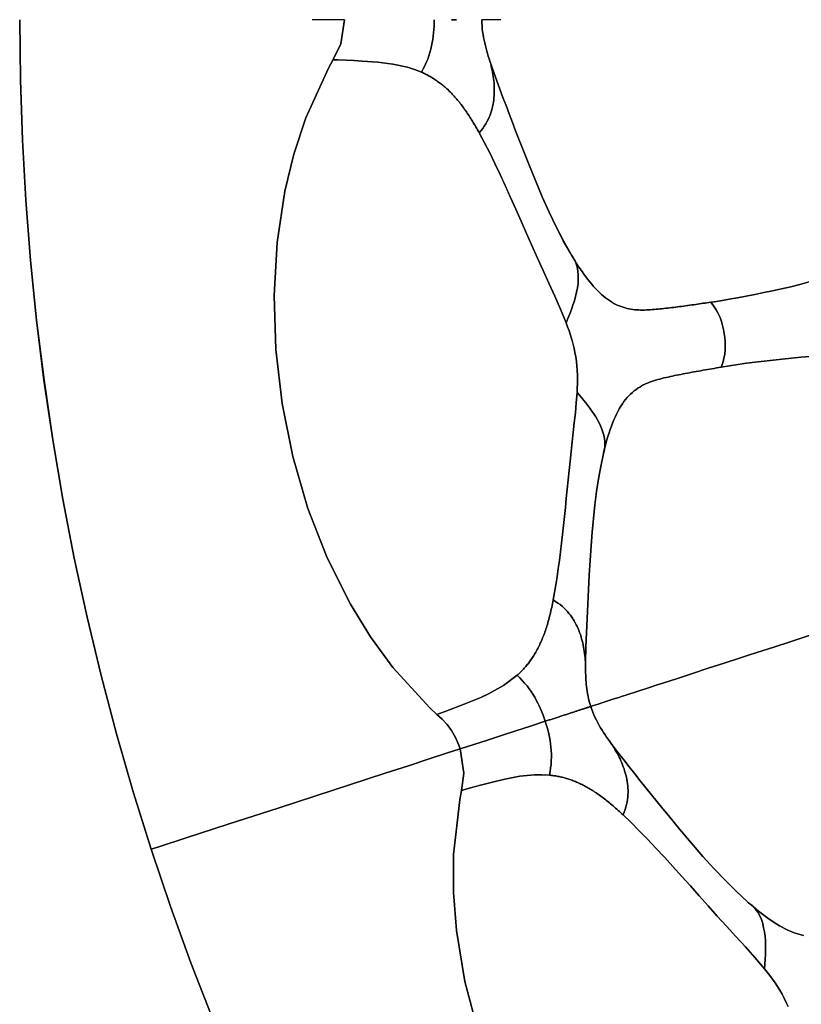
# Model space of a CAD drawing. Header units: centimetres. Extents: x -49.6 to 49.6, y -49.6 to 49.6.
# Tile 5 of 61: x -49.6 to -35.2, y -18.2 to 0. Entities that reach past the tile are written whole.
import ezdxf

# ---------------------------------------------------------------- set-up
doc = ezdxf.new("R2010")
doc.units = ezdxf.units.CM
doc.layers.get('0').update_dxf_attribs({"true_color": 0x5890e1})

msp = doc.modelspace()

# ---------------------------------------------------------------- linework, layer by layer
at = {"color": 16, "true_color": 0x870606}
for points in [[(-46.05, -18.472, 0), (-46.453, -17.434, 0), (-46.832, -16.387, 0), (-47.188, -15.332, 0), (-47.52, -14.27, 0), (-47.829, -13.2, 0), (-48.113, -12.123, 0), (-48.373, -11.041, 0), (-48.608, -9.953, 0), (-48.819, -8.859, 0), (-49.006, -7.762, 0), (-49.168, -6.66, 0), (-49.305, -5.555, 0), (-49.417, -4.448, 0), (-49.504, -3.338, 0), (-49.567, -2.226, 0), (-49.604, -1.113, 0), (-49.617, 0, 0)], [(-49.616, 0, 0), (-49.604, -1.113, 0), (-49.567, -2.226, 0), (-49.504, -3.338, 0), (-49.417, -4.448, 0), (-49.304, -5.555, 0), (-49.167, -6.66, 0), (-49.006, -7.762, 0), (-48.819, -8.859, 0), (-48.608, -9.953, 0), (-48.372, -11.041, 0), (-48.113, -12.123, 0), (-47.828, -13.2, 0), (-47.52, -14.27, 0), (-47.188, -15.332, 0), (-47.171, -15.327, 0), (-47.049, -15.287, 0), (-46.541, -15.122, 0), (-45.766, -14.87, 0), (-44.826, -14.565, 0), (-43.826, -14.24, 0), (-42.866, -13.928, 0), (-42.434, -13.788, 0), (-42.051, -13.663, 0), (-41.729, -13.559, 0), (-41.482, -13.478, 0), (-41.506, -13.408, 0), (-41.565, -13.269, 0), (-41.637, -13.14, 0), (-41.719, -13.024, 0), (-41.812, -12.927, 0), (-41.908, -12.842, 0), (-42.039, -12.721, 0), (-42.723, -11.973, 0), (-43.138, -11.405, 0), (-43.507, -10.805, 0), (-43.936, -9.948, 0), (-44.291, -9.033, 0), (-44.57, -8.076, 0), (-44.768, -7.091, 0), (-44.884, -6.093, 0), (-44.915, -5.096, 0), (-44.86, -4.117, 0), (-44.717, -3.168, 0), (-44.552, -2.485, 0), (-44.332, -1.816, 0), (-43.913, -0.894, 0), (-43.826, -0.738, 0), (-43.686, -0.449, 0), (-43.616, 0, 0), (-43.876, 0, 0), (-44.215, 0, 0)], [(-43.617, 0, 0), (-43.686, -0.449, 0), (-43.826, -0.738, 0), (-43.821, -0.739, 0), (-43.742, -0.742, 0), (-43.588, -0.748, 0), (-43.439, -0.756, 0), (-43.288, -0.764, 0), (-43, -0.785, 0), (-42.722, -0.82, 0), (-42.454, -0.879, 0), (-42.323, -0.92, 0), (-42.193, -0.971, 0), (-42.162, -0.91, 0), (-42.133, -0.851, 0), (-42.106, -0.791, 0), (-42.079, -0.727, 0), (-42.058, -0.667, 0), (-42.039, -0.607, 0), (-42.022, -0.546, 0), (-42.008, -0.484, 0), (-41.996, -0.424, 0), (-41.986, -0.365, 0), (-41.978, -0.304, 0), (-41.971, -0.243, 0), (-41.966, -0.182, 0), (-41.962, -0.121, 0), (-41.96, -0.06, 0), (-41.959, 0, 0)], [(-41.959, 0, 0), (-41.96, -0.06, 0), (-41.962, -0.121, 0), (-41.966, -0.182, 0), (-41.971, -0.243, 0), (-41.978, -0.304, 0), (-41.986, -0.365, 0), (-41.996, -0.424, 0), (-42.008, -0.484, 0), (-42.022, -0.546, 0), (-42.039, -0.607, 0), (-42.058, -0.667, 0), (-42.079, -0.727, 0), (-42.106, -0.791, 0), (-42.133, -0.851, 0), (-42.162, -0.91, 0), (-42.193, -0.971, 0), (-42.176, -0.979, 0), (-42.158, -0.987, 0), (-42.14, -0.996, 0), (-42.123, -1.004, 0), (-42.105, -1.013, 0), (-42.087, -1.022, 0), (-42.07, -1.032, 0), (-42.052, -1.041, 0), (-42.035, -1.051, 0), (-42.017, -1.061, 0), (-42, -1.071, 0), (-41.983, -1.082, 0), (-41.965, -1.093, 0), (-41.948, -1.104, 0), (-41.93, -1.116, 0), (-41.913, -1.128, 0), (-41.896, -1.14, 0), (-41.879, -1.152, 0), (-41.862, -1.164, 0), (-41.844, -1.177, 0), (-41.827, -1.191, 0), (-41.81, -1.204, 0), (-41.793, -1.218, 0), (-41.776, -1.233, 0), (-41.759, -1.247, 0), (-41.742, -1.262, 0), (-41.725, -1.277, 0), (-41.708, -1.293, 0), (-41.692, -1.308, 0), (-41.675, -1.325, 0), (-41.658, -1.341, 0), (-41.641, -1.358, 0), (-41.625, -1.376, 0), (-41.608, -1.393, 0), (-41.592, -1.411, 0), (-41.575, -1.429, 0), (-41.559, -1.448, 0), (-41.542, -1.467, 0), (-41.526, -1.487, 0), (-41.509, -1.507, 0), (-41.493, -1.527, 0), (-41.477, -1.548, 0), (-41.46, -1.569, 0), (-41.444, -1.59, 0), (-41.428, -1.612, 0), (-41.412, -1.634, 0), (-41.396, -1.657, 0), (-41.379, -1.68, 0), (-41.363, -1.703, 0), (-41.347, -1.726, 0), (-41.331, -1.75, 0), (-41.315, -1.775, 0), (-41.299, -1.799, 0), (-41.283, -1.825, 0), (-41.268, -1.85, 0), (-41.252, -1.876, 0), (-41.236, -1.902, 0), (-41.22, -1.928, 0), (-41.205, -1.955, 0), (-41.189, -1.982, 0), (-41.173, -2.009, 0), (-41.158, -2.036, 0), (-41.142, -2.064, 0), (-41.126, -2.092, 0), (-41.094, -2.051, 0), (-41.063, -2.009, 0), (-41.034, -1.968, 0), (-41.007, -1.926, 0), (-40.984, -1.885, 0), (-40.963, -1.845, 0), (-40.944, -1.804, 0), (-40.927, -1.763, 0), (-40.913, -1.723, 0), (-40.9, -1.683, 0), (-40.889, -1.643, 0), (-40.88, -1.603, 0), (-40.872, -1.563, 0), (-40.865, -1.523, 0), (-40.859, -1.483, 0), (-40.855, -1.444, 0), (-40.852, -1.404, 0), (-40.85, -1.364, 0), (-40.849, -1.325, 0), (-40.849, -1.285, 0), (-40.85, -1.246, 0), (-40.852, -1.207, 0), (-40.854, -1.167, 0), (-40.858, -1.128, 0), (-40.863, -1.089, 0), (-40.869, -1.05, 0), (-40.875, -1.01, 0), (-40.882, -0.971, 0), (-40.89, -0.932, 0), (-40.898, -0.893, 0), (-40.907, -0.853, 0), (-40.914, -0.814, 0), (-40.93, -0.768, 0), (-40.945, -0.722, 0), (-40.959, -0.674, 0), (-40.974, -0.627, 0), (-40.987, -0.579, 0), (-41.001, -0.531, 0), (-41.014, -0.481, 0), (-41.026, -0.43, 0), (-41.037, -0.38, 0), (-41.047, -0.329, 0), (-41.056, -0.275, 0), (-41.064, -0.221, 0), (-41.07, -0.167, 0), (-41.075, -0.112, 0), (-41.078, -0.057, 0), (-41.079, 0, 0)], [(-41.548, 0, 0), (-41.566, 0, 0), (-41.584, 0, 0), (-41.602, 0, 0), (-41.62, 0, 0), (-41.638, 0, 0)], [(-41.638, 0, 0), (-41.62, 0, 0), (-41.602, 0, 0), (-41.584, 0, 0), (-41.566, 0, 0), (-41.548, 0, 0)], [(-40.725, 0, 0), (-40.783, 0, 0), (-40.835, 0, 0), (-40.863, 0, 0), (-40.895, 0, 0), (-40.932, 0, 0), (-40.975, 0, 0), (-41.024, 0, 0), (-41.078, 0, 0), (-41.077, -0.057, 0), (-41.075, -0.112, 0), (-41.07, -0.167, 0), (-41.064, -0.221, 0), (-41.056, -0.275, 0), (-41.047, -0.329, 0), (-41.036, -0.38, 0), (-41.026, -0.43, 0), (-41.013, -0.481, 0), (-41, -0.531, 0), (-40.987, -0.579, 0), (-40.973, -0.627, 0), (-40.959, -0.674, 0), (-40.944, -0.722, 0), (-40.929, -0.768, 0), (-40.914, -0.814, 0), (-40.859, -0.973, 0), (-40.803, -1.128, 0), (-40.747, -1.282, 0), (-40.689, -1.436, 0), (-40.631, -1.589, 0), (-40.573, -1.743, 0), (-40.514, -1.898, 0), (-40.454, -2.052, 0), (-40.395, -2.207, 0), (-40.334, -2.362, 0), (-40.213, -2.671, 0), (-40.089, -2.974, 0), (-39.962, -3.274, 0), (-39.835, -3.557, 0), (-39.706, -3.828, 0), (-39.573, -4.086, 0), (-39.437, -4.329, 0), (-39.424, -4.351, 0), (-39.393, -4.402, 0), (-39.362, -4.453, 0), (-39.33, -4.504, 0), (-39.298, -4.553, 0), (-39.263, -4.605, 0), (-39.228, -4.656, 0), (-39.192, -4.706, 0), (-39.156, -4.755, 0), (-39.121, -4.801, 0), (-39.085, -4.846, 0), (-39.049, -4.889, 0), (-39.013, -4.93, 0), (-38.977, -4.97, 0), (-38.94, -5.008, 0), (-38.903, -5.045, 0), (-38.866, -5.079, 0), (-38.83, -5.111, 0), (-38.794, -5.14, 0), (-38.758, -5.167, 0), (-38.722, -5.192, 0), (-38.686, -5.216, 0), (-38.649, -5.237, 0), (-38.613, -5.256, 0), (-38.576, -5.274, 0), (-38.54, -5.29, 0), (-38.504, -5.303, 0), (-38.468, -5.316, 0), (-38.432, -5.326, 0), (-38.396, -5.336, 0), (-38.36, -5.343, 0), (-38.324, -5.35, 0), (-38.288, -5.355, 0), (-38.252, -5.36, 0), (-38.217, -5.363, 0), (-38.181, -5.365, 0), (-38.145, -5.366, 0), (-38.11, -5.367, 0), (-38.074, -5.366, 0), (-38.038, -5.365, 0), (-38.002, -5.364, 0), (-37.967, -5.362, 0), (-37.931, -5.359, 0), (-37.895, -5.356, 0), (-37.859, -5.353, 0), (-37.823, -5.35, 0), (-37.787, -5.346, 0), (-37.751, -5.342, 0), (-37.715, -5.338, 0), (-37.679, -5.334, 0), (-37.643, -5.33, 0), (-37.607, -5.326, 0), (-37.57, -5.321, 0), (-37.534, -5.317, 0), (-37.497, -5.312, 0), (-37.461, -5.308, 0), (-37.424, -5.303, 0), (-37.387, -5.298, 0), (-37.35, -5.293, 0), (-37.313, -5.288, 0), (-37.276, -5.283, 0), (-37.239, -5.278, 0), (-37.202, -5.272, 0), (-37.164, -5.267, 0), (-37.127, -5.262, 0), (-37.092, -5.257, 0), (-37.058, -5.252, 0), (-37.023, -5.247, 0), (-36.989, -5.242, 0), (-36.954, -5.237, 0), (-36.919, -5.232, 0), (-36.884, -5.227, 0), (-36.849, -5.222, 0), (-36.823, -5.218, 0), (-36.668, -5.194, 0), (-36.512, -5.168, 0), (-36.355, -5.139, 0), (-36.195, -5.109, 0), (-36.034, -5.077, 0), (-35.871, -5.045, 0), (-35.707, -5.011, 0), (-35.54, -4.976, 0), (-35.37, -4.938, 0), (-35.201, -4.895, 0), (-35.03, -4.847, 0)], [(-35.03, -4.847, 0), (-35.201, -4.895, 0), (-35.371, -4.938, 0), (-35.54, -4.976, 0), (-35.707, -5.011, 0), (-35.871, -5.045, 0), (-36.035, -5.077, 0), (-36.195, -5.109, 0), (-36.355, -5.139, 0), (-36.512, -5.168, 0), (-36.669, -5.194, 0), (-36.823, -5.218, 0), (-36.849, -5.222, 0), (-36.796, -5.29, 0), (-36.749, -5.36, 0), (-36.71, -5.431, 0), (-36.678, -5.503, 0), (-36.652, -5.576, 0), (-36.631, -5.649, 0), (-36.613, -5.723, 0), (-36.6, -5.797, 0), (-36.59, -5.872, 0), (-36.583, -5.948, 0), (-36.581, -6.024, 0), (-36.584, -6.102, 0), (-36.592, -6.18, 0), (-36.607, -6.259, 0), (-36.629, -6.34, 0), (-36.659, -6.422, 0), (-36.504, -6.397, 0), (-36.347, -6.373, 0), (-36.188, -6.351, 0), (-36.027, -6.33, 0), (-35.863, -6.311, 0), (-35.697, -6.291, 0), (-35.529, -6.272, 0), (-35.359, -6.253, 0), (-35.186, -6.237, 0), (-35.011, -6.225, 0)], [(-35.011, -6.225, 0), (-35.186, -6.237, 0), (-35.359, -6.253, 0), (-35.529, -6.272, 0), (-35.697, -6.291, 0), (-35.863, -6.311, 0), (-36.026, -6.33, 0), (-36.188, -6.351, 0), (-36.347, -6.373, 0), (-36.504, -6.397, 0), (-36.659, -6.422, 0), (-36.701, -6.429, 0), (-36.743, -6.437, 0), (-36.786, -6.444, 0), (-36.828, -6.451, 0), (-36.869, -6.458, 0), (-36.911, -6.466, 0), (-36.953, -6.473, 0), (-36.994, -6.48, 0), (-37.035, -6.487, 0), (-37.076, -6.495, 0), (-37.117, -6.502, 0), (-37.158, -6.509, 0), (-37.199, -6.517, 0), (-37.239, -6.524, 0), (-37.28, -6.532, 0), (-37.32, -6.54, 0), (-37.36, -6.547, 0), (-37.4, -6.555, 0), (-37.44, -6.563, 0), (-37.48, -6.571, 0), (-37.519, -6.579, 0), (-37.559, -6.587, 0), (-37.598, -6.596, 0), (-37.637, -6.604, 0), (-37.676, -6.613, 0), (-37.715, -6.622, 0), (-37.753, -6.632, 0), (-37.792, -6.642, 0), (-37.83, -6.652, 0), (-37.868, -6.663, 0), (-37.905, -6.675, 0), (-37.943, -6.688, 0), (-37.98, -6.702, 0), (-38.017, -6.717, 0), (-38.054, -6.733, 0), (-38.09, -6.75, 0), (-38.125, -6.769, 0), (-38.161, -6.789, 0), (-38.195, -6.811, 0), (-38.229, -6.835, 0), (-38.264, -6.861, 0), (-38.297, -6.888, 0), (-38.33, -6.918, 0), (-38.362, -6.95, 0), (-38.393, -6.984, 0), (-38.423, -7.02, 0), (-38.453, -7.058, 0), (-38.482, -7.099, 0), (-38.511, -7.144, 0), (-38.539, -7.191, 0), (-38.565, -7.24, 0), (-38.591, -7.291, 0), (-38.616, -7.344, 0), (-38.64, -7.398, 0), (-38.663, -7.455, 0), (-38.685, -7.513, 0), (-38.707, -7.575, 0), (-38.728, -7.638, 0), (-38.749, -7.702, 0), (-38.768, -7.768, 0), (-38.787, -7.836, 0), (-38.805, -7.906, 0), (-38.823, -7.976, 0), (-38.839, -8.048, 0), (-38.883, -8.255, 0), (-38.923, -8.486, 0), (-38.958, -8.722, 0), (-38.989, -8.968, 0), (-39.016, -9.22, 0), (-39.039, -9.474, 0), (-39.058, -9.727, 0), (-39.077, -9.996, 0), (-39.093, -10.264, 0), (-39.107, -10.533, 0), (-39.121, -10.8, 0), (-39.134, -11.066, 0), (-39.146, -11.331, 0), (-39.157, -11.598, 0), (-39.163, -11.871, 0), (-39.163, -11.91, 0), (-39.163, -11.95, 0), (-39.163, -11.991, 0), (-39.162, -12.033, 0), (-39.161, -12.074, 0), (-39.16, -12.116, 0), (-39.158, -12.159, 0), (-39.155, -12.201, 0), (-39.152, -12.241, 0), (-39.149, -12.282, 0), (-39.145, -12.325, 0), (-39.139, -12.369, 0), (-39.133, -12.413, 0), (-39.126, -12.458, 0), (-39.117, -12.503, 0), (-39.108, -12.549, 0), (-39.089, -12.622, 0), (-39.068, -12.694, 0), (-39.016, -12.677, 0), (-38.97, -12.662, 0), (-38.929, -12.649, 0), (-38.894, -12.637, 0), (-38.863, -12.628, 0), (-38.837, -12.619, 0), (-38.787, -12.603, 0), (-38.732, -12.585, 0), (-38.656, -12.56, 0), (-38.548, -12.525, 0), (-38.479, -12.503, 0), (-38.399, -12.477, 0), (-38.208, -12.415, 0), (-37.983, -12.342, 0), (-37.861, -12.302, 0), (-37.734, -12.261, 0), (-37.602, -12.218, 0), (-37.466, -12.174, 0), (-37.185, -12.082, 0), (-36.895, -11.988, 0), (-36.599, -11.892, 0), (-36.301, -11.795, 0), (-36.15, -11.746, 0), (-35.997, -11.696, 0), (-35.686, -11.595, 0), (-35.364, -11.491, 0), (-35.03, -11.382, 0)], [(-35.03, -11.382, 0), (-35.364, -11.491, 0), (-35.686, -11.595, 0), (-35.997, -11.696, 0), (-36.15, -11.746, 0), (-36.301, -11.795, 0), (-36.599, -11.892, 0), (-36.895, -11.988, 0), (-37.185, -12.082, 0), (-37.466, -12.174, 0), (-37.602, -12.218, 0), (-37.734, -12.261, 0), (-37.861, -12.302, 0), (-37.983, -12.342, 0), (-38.208, -12.415, 0), (-38.399, -12.477, 0), (-38.479, -12.503, 0), (-38.548, -12.525, 0), (-38.656, -12.56, 0), (-38.732, -12.585, 0), (-38.787, -12.603, 0), (-38.837, -12.619, 0), (-38.863, -12.628, 0), (-38.894, -12.637, 0), (-38.929, -12.649, 0), (-38.97, -12.662, 0), (-39.016, -12.677, 0), (-39.068, -12.694, 0), (-39.049, -12.748, 0), (-39.029, -12.8, 0), (-39.008, -12.85, 0), (-38.986, -12.9, 0), (-38.961, -12.949, 0), (-38.936, -12.997, 0), (-38.911, -13.043, 0), (-38.885, -13.087, 0), (-38.857, -13.131, 0), (-38.83, -13.174, 0), (-38.802, -13.216, 0), (-38.774, -13.258, 0), (-38.746, -13.299, 0), (-38.717, -13.339, 0), (-38.689, -13.379, 0), (-38.66, -13.418, 0), (-38.559, -13.551, 0), (-38.458, -13.682, 0), (-38.356, -13.811, 0), (-38.254, -13.939, 0), (-38.151, -14.067, 0), (-38.048, -14.196, 0), (-37.944, -14.324, 0), (-37.84, -14.453, 0), (-37.736, -14.582, 0), (-37.63, -14.711, 0), (-37.419, -14.967, 0), (-37.208, -15.217, 0), (-36.994, -15.463, 0), (-36.787, -15.692, 0), (-36.58, -15.911, 0), (-36.374, -16.115, 0), (-36.169, -16.304, 0), (-36.15, -16.321, 0), (-36.105, -16.36, 0), (-36.059, -16.399, 0), (-36.013, -16.437, 0), (-35.968, -16.474, 0), (-35.918, -16.513, 0), (-35.869, -16.551, 0), (-35.819, -16.587, 0), (-35.77, -16.622, 0), (-35.722, -16.655, 0), (-35.675, -16.686, 0), (-35.627, -16.716, 0), (-35.58, -16.745, 0), (-35.533, -16.771, 0), (-35.487, -16.796, 0), (-35.44, -16.82, 0), (-35.394, -16.841, 0), (-35.35, -16.86, 0), (-35.306, -16.877, 0), (-35.264, -16.891, 0), (-35.222, -16.904, 0), (-35.181, -16.915, 0), (-35.139, -16.924, 0)], [(-41.142, -18.727, 0), (-41.392, -17.778, 0), (-41.549, -16.832, 0), (-41.603, -16.13, 0), (-41.601, -15.427, 0), (-41.488, -14.42, 0), (-41.453, -14.245, 0), (-41.409, -13.927, 0), (-41.482, -13.478, 0), (-41.729, -13.559, 0), (-42.051, -13.663, 0), (-42.434, -13.788, 0), (-42.866, -13.928, 0), (-43.826, -14.24, 0), (-44.826, -14.565, 0), (-45.766, -14.87, 0), (-46.541, -15.122, 0), (-47.049, -15.287, 0), (-47.171, -15.327, 0), (-47.188, -15.332, 0), (-46.832, -16.387, 0), (-46.453, -17.434, 0), (-46.05, -18.472, 0)], [(-35.42, -18.238, 0), (-35.454, -18.162, 0), (-35.491, -18.085, 0), (-35.531, -18.011, 0), (-35.573, -17.939, 0), (-35.616, -17.869, 0), (-35.661, -17.802, 0), (-35.709, -17.733, 0), (-35.758, -17.667, 0), (-35.808, -17.603, 0), (-35.857, -17.541, 0), (-36.034, -17.333, 0), (-36.21, -17.137, 0), (-36.384, -16.944, 0), (-36.557, -16.754, 0), (-36.728, -16.566, 0), (-36.896, -16.379, 0), (-37.062, -16.194, 0), (-37.226, -16.011, 0), (-37.388, -15.831, 0), (-37.548, -15.653, 0), (-37.706, -15.48, 0), (-37.862, -15.312, 0), (-38.016, -15.148, 0), (-38.169, -14.99, 0), (-38.319, -14.84, 0), (-38.467, -14.698, 0), (-38.49, -14.677, 0), (-38.514, -14.655, 0), (-38.537, -14.634, 0), (-38.56, -14.613, 0), (-38.584, -14.592, 0), (-38.607, -14.571, 0), (-38.63, -14.551, 0), (-38.653, -14.532, 0), (-38.676, -14.512, 0), (-38.699, -14.493, 0), (-38.722, -14.474, 0), (-38.745, -14.455, 0), (-38.767, -14.437, 0), (-38.79, -14.419, 0), (-38.812, -14.401, 0), (-38.835, -14.384, 0), (-38.857, -14.367, 0), (-38.88, -14.351, 0), (-38.902, -14.335, 0), (-38.924, -14.319, 0), (-38.946, -14.304, 0), (-38.968, -14.289, 0), (-38.99, -14.274, 0), (-39.012, -14.26, 0), (-39.034, -14.246, 0), (-39.055, -14.233, 0), (-39.077, -14.22, 0), (-39.098, -14.207, 0), (-39.12, -14.194, 0), (-39.141, -14.183, 0), (-39.162, -14.171, 0), (-39.183, -14.16, 0), (-39.204, -14.149, 0), (-39.226, -14.138, 0), (-39.247, -14.128, 0), (-39.267, -14.118, 0), (-39.288, -14.108, 0), (-39.309, -14.099, 0), (-39.329, -14.09, 0), (-39.35, -14.082, 0), (-39.371, -14.073, 0), (-39.391, -14.065, 0), (-39.412, -14.058, 0), (-39.432, -14.05, 0), (-39.453, -14.043, 0), (-39.473, -14.037, 0), (-39.493, -14.03, 0), (-39.513, -14.024, 0), (-39.533, -14.018, 0), (-39.553, -14.013, 0), (-39.573, -14.007, 0), (-39.593, -14.002, 0), (-39.613, -13.998, 0), (-39.633, -13.993, 0), (-39.652, -13.989, 0), (-39.672, -13.985, 0), (-39.692, -13.981, 0), (-39.711, -13.978, 0), (-39.731, -13.975, 0), (-39.75, -13.972, 0), (-39.77, -13.969, 0), (-39.789, -13.966, 0), (-39.809, -13.964, 0), (-39.828, -13.962, 0), (-39.966, -13.954, 0), (-40.104, -13.955, 0), (-40.378, -13.982, 0), (-40.653, -14.035, 0), (-40.933, -14.104, 0), (-41.079, -14.142, 0), (-41.223, -14.181, 0), (-41.372, -14.222, 0), (-41.447, -14.244, 0), (-41.453, -14.245, 0), (-41.488, -14.42, 0), (-41.601, -15.427, 0), (-41.603, -16.13, 0), (-41.549, -16.832, 0), (-41.392, -17.778, 0), (-41.142, -18.727, 0)], [(-35.139, -16.924, 0), (-35.181, -16.915, 0), (-35.222, -16.904, 0), (-35.264, -16.891, 0), (-35.306, -16.877, 0), (-35.35, -16.86, 0), (-35.394, -16.841, 0), (-35.44, -16.82, 0), (-35.487, -16.796, 0), (-35.533, -16.771, 0), (-35.58, -16.745, 0), (-35.627, -16.716, 0), (-35.675, -16.686, 0), (-35.722, -16.655, 0), (-35.77, -16.622, 0), (-35.819, -16.587, 0), (-35.869, -16.551, 0), (-35.918, -16.513, 0), (-35.968, -16.474, 0), (-36.013, -16.437, 0), (-36.059, -16.399, 0), (-36.105, -16.36, 0), (-36.15, -16.321, 0), (-36.086, -16.373, 0), (-36.027, -16.433, 0), (-35.981, -16.494, 0), (-35.943, -16.563, 0), (-35.914, -16.632, 0), (-35.89, -16.706, 0), (-35.872, -16.783, 0), (-35.858, -16.86, 0), (-35.847, -16.941, 0), (-35.84, -17.023, 0), (-35.837, -17.106, 0), (-35.837, -17.19, 0), (-35.839, -17.277, 0), (-35.844, -17.364, 0), (-35.851, -17.453, 0), (-35.857, -17.541, 0), (-35.808, -17.603, 0), (-35.758, -17.667, 0), (-35.709, -17.733, 0), (-35.661, -17.802, 0), (-35.616, -17.869, 0), (-35.573, -17.939, 0), (-35.531, -18.011, 0), (-35.491, -18.085, 0), (-35.454, -18.162, 0), (-35.42, -18.238, 0)]]:
    msp.add_polyline3d(points, dxfattribs=at)
for points in [[(-41.25, -12.59, 0), (-41.1, -12.526, 0), (-40.955, -12.459, 0), (-40.68, -12.306, 0), (-40.428, -12.116, 0), (-40.415, -12.105, 0), (-40.402, -12.093, 0), (-40.39, -12.081, 0), (-40.377, -12.069, 0), (-40.364, -12.057, 0), (-40.352, -12.045, 0), (-40.339, -12.032, 0), (-40.327, -12.019, 0), (-40.312, -12.003, 0), (-40.297, -11.987, 0), (-40.283, -11.971, 0), (-40.268, -11.954, 0), (-40.254, -11.937, 0), (-40.239, -11.919, 0), (-40.225, -11.902, 0), (-40.211, -11.884, 0), (-40.198, -11.866, 0), (-40.184, -11.847, 0), (-40.171, -11.828, 0), (-40.157, -11.809, 0), (-40.144, -11.79, 0), (-40.131, -11.77, 0), (-40.118, -11.749, 0), (-40.105, -11.729, 0), (-40.093, -11.708, 0), (-40.08, -11.687, 0), (-40.068, -11.665, 0), (-40.056, -11.643, 0), (-40.044, -11.62, 0), (-40.032, -11.597, 0), (-40.02, -11.574, 0), (-40.009, -11.55, 0), (-39.998, -11.526, 0), (-39.987, -11.502, 0), (-39.976, -11.477, 0), (-39.965, -11.452, 0), (-39.955, -11.426, 0), (-39.944, -11.4, 0), (-39.934, -11.373, 0), (-39.924, -11.346, 0), (-39.914, -11.319, 0), (-39.905, -11.292, 0), (-39.895, -11.264, 0), (-39.886, -11.235, 0), (-39.877, -11.206, 0), (-39.868, -11.177, 0), (-39.859, -11.147, 0), (-39.851, -11.117, 0), (-39.842, -11.086, 0), (-39.834, -11.056, 0), (-39.826, -11.025, 0), (-39.818, -10.993, 0), (-39.811, -10.961, 0), (-39.803, -10.929, 0), (-39.796, -10.896, 0), (-39.788, -10.863, 0), (-39.781, -10.828, 0), (-39.774, -10.793, 0), (-39.766, -10.757, 0), (-39.759, -10.721, 0), (-39.735, -10.588, 0), (-39.711, -10.445, 0), (-39.688, -10.297, 0), (-39.666, -10.146, 0), (-39.646, -9.993, 0), (-39.627, -9.836, 0), (-39.608, -9.677, 0), (-39.589, -9.515, 0), (-39.571, -9.35, 0), (-39.554, -9.184, 0), (-39.536, -9.015, 0), (-39.519, -8.847, 0), (-39.501, -8.677, 0), (-39.484, -8.506, 0), (-39.466, -8.334, 0), (-39.447, -8.158, 0), (-39.428, -7.982, 0), (-39.409, -7.805, 0), (-39.389, -7.627, 0), (-39.37, -7.449, 0), (-39.351, -7.267, 0), (-39.333, -7.081, 0), (-39.319, -6.888, 0), (-39.316, -6.81, 0), (-39.313, -6.729, 0), (-39.312, -6.646, 0), (-39.313, -6.562, 0), (-39.317, -6.481, 0), (-39.322, -6.399, 0), (-39.331, -6.317, 0), (-39.343, -6.233, 0), (-39.358, -6.149, 0), (-39.375, -6.068, 0), (-39.394, -5.989, 0), (-39.416, -5.911, 0), (-39.441, -5.83, 0), (-39.468, -5.752, 0), (-39.495, -5.676, 0), (-39.523, -5.602, 0), (-39.627, -5.35, 0), (-39.733, -5.109, 0), (-39.84, -4.871, 0), (-39.945, -4.637, 0), (-40.049, -4.405, 0), (-40.152, -4.175, 0), (-40.252, -3.949, 0), (-40.352, -3.724, 0), (-40.45, -3.503, 0), (-40.548, -3.284, 0), (-40.644, -3.071, 0), (-40.741, -2.862, 0), (-40.837, -2.659, 0), (-40.933, -2.462, 0), (-41.029, -2.273, 0), (-41.126, -2.092, 0), (-41.142, -2.064, 0), (-41.157, -2.036, 0), (-41.173, -2.009, 0), (-41.189, -1.982, 0), (-41.204, -1.955, 0), (-41.22, -1.928, 0), (-41.236, -1.902, 0), (-41.251, -1.876, 0), (-41.267, -1.85, 0), (-41.283, -1.825, 0), (-41.299, -1.799, 0), (-41.315, -1.775, 0), (-41.331, -1.75, 0), (-41.347, -1.726, 0), (-41.363, -1.703, 0), (-41.379, -1.68, 0), (-41.395, -1.657, 0), (-41.411, -1.634, 0), (-41.428, -1.612, 0), (-41.444, -1.59, 0), (-41.46, -1.569, 0), (-41.476, -1.548, 0), (-41.493, -1.527, 0), (-41.509, -1.507, 0), (-41.526, -1.487, 0), (-41.542, -1.467, 0), (-41.558, -1.448, 0), (-41.575, -1.429, 0), (-41.591, -1.411, 0), (-41.608, -1.393, 0), (-41.625, -1.376, 0), (-41.641, -1.358, 0), (-41.658, -1.341, 0), (-41.675, -1.325, 0), (-41.691, -1.308, 0), (-41.708, -1.293, 0), (-41.725, -1.277, 0), (-41.742, -1.262, 0), (-41.759, -1.247, 0), (-41.776, -1.233, 0), (-41.793, -1.218, 0), (-41.81, -1.204, 0), (-41.827, -1.191, 0), (-41.844, -1.177, 0), (-41.861, -1.164, 0), (-41.878, -1.152, 0), (-41.896, -1.14, 0), (-41.913, -1.128, 0), (-41.93, -1.116, 0), (-41.948, -1.104, 0), (-41.965, -1.093, 0), (-41.982, -1.082, 0), (-42, -1.071, 0), (-42.017, -1.061, 0), (-42.034, -1.051, 0), (-42.052, -1.041, 0), (-42.069, -1.032, 0), (-42.087, -1.022, 0), (-42.105, -1.013, 0), (-42.122, -1.004, 0), (-42.14, -0.996, 0), (-42.158, -0.987, 0), (-42.175, -0.979, 0), (-42.193, -0.971, 0), (-42.322, -0.92, 0), (-42.453, -0.879, 0), (-42.722, -0.82, 0), (-43, -0.785, 0), (-43.288, -0.764, 0), (-43.438, -0.756, 0), (-43.588, -0.748, 0), (-43.742, -0.742, 0), (-43.82, -0.739, 0), (-43.826, -0.738, 0), (-43.913, -0.894, 0), (-44.332, -1.816, 0), (-44.552, -2.485, 0), (-44.717, -3.168, 0), (-44.86, -4.117, 0), (-44.915, -5.096, 0), (-44.884, -6.093, 0), (-44.768, -7.091, 0), (-44.57, -8.076, 0), (-44.291, -9.033, 0), (-43.936, -9.948, 0), (-43.507, -10.805, 0), (-43.138, -11.405, 0), (-42.723, -11.973, 0), (-42.039, -12.721, 0), (-41.908, -12.842, 0), (-41.892, -12.836, 0), (-41.725, -12.774, 0), (-41.563, -12.712, 0), (-41.404, -12.651, 0)], [(-39.627, -5.35, 0), (-39.523, -5.602, 0), (-39.49, -5.521, 0), (-39.456, -5.438, 0), (-39.424, -5.356, 0), (-39.395, -5.274, 0), (-39.369, -5.195, 0), (-39.347, -5.115, 0), (-39.328, -5.035, 0), (-39.313, -4.954, 0), (-39.302, -4.876, 0), (-39.297, -4.798, 0), (-39.296, -4.72, 0), (-39.303, -4.645, 0), (-39.318, -4.568, 0), (-39.342, -4.495, 0), (-39.38, -4.42, 0), (-39.425, -4.351, 0), (-39.437, -4.329, 0), (-39.574, -4.086, 0), (-39.706, -3.828, 0), (-39.836, -3.557, 0), (-39.962, -3.274, 0), (-40.089, -2.974, 0), (-40.213, -2.671, 0), (-40.335, -2.362, 0), (-40.395, -2.207, 0), (-40.455, -2.052, 0), (-40.514, -1.898, 0), (-40.573, -1.743, 0), (-40.631, -1.589, 0), (-40.689, -1.436, 0), (-40.747, -1.282, 0), (-40.804, -1.128, 0), (-40.86, -0.973, 0), (-40.914, -0.814, 0), (-40.907, -0.853, 0), (-40.898, -0.893, 0), (-40.89, -0.932, 0), (-40.882, -0.971, 0), (-40.875, -1.01, 0), (-40.869, -1.05, 0), (-40.863, -1.089, 0), (-40.858, -1.128, 0), (-40.854, -1.167, 0), (-40.852, -1.207, 0), (-40.85, -1.246, 0), (-40.849, -1.285, 0), (-40.849, -1.325, 0), (-40.85, -1.364, 0), (-40.852, -1.404, 0), (-40.855, -1.444, 0), (-40.859, -1.483, 0), (-40.865, -1.523, 0), (-40.872, -1.563, 0), (-40.88, -1.603, 0), (-40.889, -1.643, 0), (-40.9, -1.683, 0), (-40.913, -1.723, 0), (-40.927, -1.763, 0), (-40.944, -1.804, 0), (-40.963, -1.845, 0), (-40.984, -1.885, 0), (-41.007, -1.926, 0), (-41.034, -1.968, 0), (-41.063, -2.009, 0), (-41.094, -2.051, 0), (-41.126, -2.092, 0), (-41.029, -2.273, 0), (-40.933, -2.462, 0), (-40.837, -2.659, 0), (-40.741, -2.862, 0), (-40.645, -3.071, 0), (-40.548, -3.284, 0), (-40.45, -3.503, 0), (-40.352, -3.724, 0), (-40.253, -3.949, 0), (-40.152, -4.175, 0), (-40.05, -4.405, 0), (-39.946, -4.637, 0), (-39.84, -4.871, 0), (-39.733, -5.109, 0)], [(-39.313, -4.954, 0), (-39.328, -5.035, 0), (-39.347, -5.115, 0), (-39.369, -5.195, 0), (-39.395, -5.274, 0), (-39.424, -5.356, 0), (-39.456, -5.438, 0), (-39.49, -5.521, 0), (-39.523, -5.602, 0), (-39.495, -5.676, 0), (-39.468, -5.752, 0), (-39.441, -5.83, 0), (-39.416, -5.911, 0), (-39.395, -5.989, 0), (-39.375, -6.068, 0), (-39.358, -6.149, 0), (-39.343, -6.233, 0), (-39.331, -6.317, 0), (-39.323, -6.399, 0), (-39.317, -6.481, 0), (-39.313, -6.562, 0), (-39.312, -6.646, 0), (-39.313, -6.729, 0), (-39.316, -6.81, 0), (-39.32, -6.888, 0), (-39.279, -6.936, 0), (-39.238, -6.984, 0), (-39.198, -7.032, 0), (-39.158, -7.081, 0), (-39.119, -7.131, 0), (-39.081, -7.182, 0), (-39.044, -7.233, 0), (-39.009, -7.286, 0), (-38.975, -7.34, 0), (-38.943, -7.395, 0), (-38.914, -7.451, 0), (-38.887, -7.508, 0), (-38.863, -7.565, 0), (-38.842, -7.623, 0), (-38.825, -7.681, 0), (-38.813, -7.738, 0), (-38.806, -7.795, 0), (-38.804, -7.85, 0), (-38.807, -7.902, 0), (-38.815, -7.952, 0), (-38.839, -8.048, 0), (-38.823, -7.976, 0), (-38.806, -7.906, 0), (-38.787, -7.836, 0), (-38.768, -7.768, 0), (-38.749, -7.702, 0), (-38.729, -7.638, 0), (-38.708, -7.575, 0), (-38.685, -7.513, 0), (-38.663, -7.455, 0), (-38.64, -7.398, 0), (-38.616, -7.344, 0), (-38.591, -7.291, 0), (-38.566, -7.24, 0), (-38.539, -7.191, 0), (-38.511, -7.144, 0), (-38.482, -7.099, 0), (-38.453, -7.058, 0), (-38.424, -7.02, 0), (-38.393, -6.984, 0), (-38.362, -6.95, 0), (-38.33, -6.918, 0), (-38.297, -6.888, 0), (-38.264, -6.861, 0), (-38.229, -6.835, 0), (-38.195, -6.811, 0), (-38.161, -6.789, 0), (-38.126, -6.769, 0), (-38.09, -6.75, 0), (-38.054, -6.733, 0), (-38.017, -6.717, 0), (-37.98, -6.702, 0), (-37.943, -6.688, 0), (-37.906, -6.675, 0), (-37.868, -6.663, 0), (-37.83, -6.652, 0), (-37.792, -6.642, 0), (-37.754, -6.632, 0), (-37.715, -6.622, 0), (-37.676, -6.613, 0), (-37.637, -6.604, 0), (-37.598, -6.596, 0), (-37.559, -6.587, 0), (-37.52, -6.579, 0), (-37.48, -6.571, 0), (-37.44, -6.563, 0), (-37.4, -6.555, 0), (-37.36, -6.547, 0), (-37.32, -6.54, 0), (-37.28, -6.532, 0), (-37.24, -6.524, 0), (-37.199, -6.517, 0), (-37.158, -6.509, 0), (-37.118, -6.502, 0), (-37.077, -6.495, 0), (-37.035, -6.487, 0), (-36.994, -6.48, 0), (-36.953, -6.473, 0), (-36.911, -6.466, 0), (-36.87, -6.458, 0), (-36.828, -6.451, 0), (-36.786, -6.444, 0), (-36.744, -6.437, 0), (-36.701, -6.429, 0), (-36.659, -6.422, 0), (-36.629, -6.34, 0), (-36.607, -6.259, 0), (-36.592, -6.18, 0), (-36.584, -6.102, 0), (-36.581, -6.024, 0), (-36.583, -5.948, 0), (-36.59, -5.872, 0), (-36.6, -5.797, 0), (-36.613, -5.723, 0), (-36.631, -5.649, 0), (-36.652, -5.576, 0), (-36.678, -5.503, 0), (-36.71, -5.431, 0), (-36.749, -5.36, 0), (-36.796, -5.29, 0), (-36.849, -5.222, 0), (-36.884, -5.227, 0), (-36.919, -5.232, 0), (-36.954, -5.237, 0), (-36.989, -5.242, 0), (-37.024, -5.247, 0), (-37.058, -5.252, 0), (-37.093, -5.257, 0), (-37.127, -5.262, 0), (-37.165, -5.267, 0), (-37.202, -5.272, 0), (-37.239, -5.278, 0), (-37.277, -5.283, 0), (-37.314, -5.288, 0), (-37.351, -5.293, 0), (-37.387, -5.298, 0), (-37.424, -5.303, 0), (-37.461, -5.308, 0), (-37.498, -5.312, 0), (-37.534, -5.317, 0), (-37.571, -5.321, 0), (-37.607, -5.326, 0), (-37.643, -5.33, 0), (-37.679, -5.334, 0), (-37.715, -5.338, 0), (-37.752, -5.342, 0), (-37.788, -5.346, 0), (-37.824, -5.35, 0), (-37.86, -5.353, 0), (-37.896, -5.356, 0), (-37.931, -5.359, 0), (-37.967, -5.362, 0), (-38.003, -5.364, 0), (-38.038, -5.365, 0), (-38.074, -5.366, 0), (-38.11, -5.367, 0), (-38.146, -5.366, 0), (-38.181, -5.365, 0), (-38.217, -5.363, 0), (-38.252, -5.36, 0), (-38.288, -5.355, 0), (-38.324, -5.35, 0), (-38.36, -5.343, 0), (-38.396, -5.336, 0), (-38.432, -5.326, 0), (-38.468, -5.316, 0), (-38.504, -5.303, 0), (-38.54, -5.29, 0), (-38.576, -5.274, 0), (-38.613, -5.256, 0), (-38.65, -5.237, 0), (-38.686, -5.216, 0), (-38.722, -5.192, 0), (-38.758, -5.167, 0), (-38.794, -5.14, 0), (-38.83, -5.111, 0), (-38.866, -5.079, 0), (-38.903, -5.045, 0), (-38.94, -5.008, 0), (-38.977, -4.97, 0), (-39.013, -4.93, 0), (-39.049, -4.889, 0), (-39.085, -4.846, 0), (-39.121, -4.801, 0), (-39.156, -4.755, 0), (-39.192, -4.706, 0), (-39.228, -4.656, 0), (-39.263, -4.605, 0), (-39.298, -4.553, 0), (-39.33, -4.504, 0), (-39.362, -4.453, 0), (-39.393, -4.402, 0), (-39.425, -4.351, 0), (-39.38, -4.42, 0), (-39.342, -4.495, 0), (-39.318, -4.568, 0), (-39.303, -4.645, 0), (-39.296, -4.72, 0), (-39.297, -4.798, 0), (-39.302, -4.876, 0)], [(-39.279, -6.936, 0), (-39.32, -6.888, 0), (-39.334, -7.081, 0), (-39.351, -7.267, 0), (-39.37, -7.449, 0), (-39.389, -7.627, 0), (-39.409, -7.805, 0), (-39.428, -7.982, 0), (-39.447, -8.158, 0), (-39.466, -8.334, 0), (-39.484, -8.506, 0), (-39.502, -8.677, 0), (-39.519, -8.847, 0), (-39.536, -9.015, 0), (-39.554, -9.184, 0), (-39.572, -9.35, 0), (-39.59, -9.515, 0), (-39.608, -9.677, 0), (-39.627, -9.836, 0), (-39.646, -9.993, 0), (-39.667, -10.146, 0), (-39.688, -10.297, 0), (-39.711, -10.445, 0), (-39.735, -10.588, 0), (-39.76, -10.721, 0), (-39.716, -10.751, 0), (-39.674, -10.781, 0), (-39.633, -10.811, 0), (-39.595, -10.842, 0), (-39.56, -10.874, 0), (-39.527, -10.906, 0), (-39.497, -10.939, 0), (-39.469, -10.972, 0), (-39.443, -11.006, 0), (-39.418, -11.041, 0), (-39.395, -11.075, 0), (-39.374, -11.11, 0), (-39.354, -11.146, 0), (-39.335, -11.182, 0), (-39.318, -11.218, 0), (-39.301, -11.254, 0), (-39.286, -11.291, 0), (-39.272, -11.328, 0), (-39.259, -11.365, 0), (-39.246, -11.403, 0), (-39.235, -11.44, 0), (-39.225, -11.478, 0), (-39.215, -11.517, 0), (-39.207, -11.555, 0), (-39.199, -11.594, 0), (-39.193, -11.633, 0), (-39.187, -11.672, 0), (-39.181, -11.712, 0), (-39.177, -11.752, 0), (-39.172, -11.792, 0), (-39.168, -11.831, 0), (-39.163, -11.871, 0), (-39.157, -11.598, 0), (-39.147, -11.331, 0), (-39.134, -11.066, 0), (-39.121, -10.8, 0), (-39.108, -10.533, 0), (-39.093, -10.264, 0), (-39.077, -9.996, 0), (-39.059, -9.727, 0), (-39.039, -9.474, 0), (-39.016, -9.22, 0), (-38.989, -8.968, 0), (-38.958, -8.722, 0), (-38.923, -8.486, 0), (-38.883, -8.255, 0), (-38.839, -8.048, 0), (-38.815, -7.952, 0), (-38.807, -7.902, 0), (-38.804, -7.85, 0), (-38.806, -7.795, 0), (-38.813, -7.738, 0), (-38.825, -7.681, 0), (-38.842, -7.623, 0), (-38.863, -7.565, 0), (-38.887, -7.508, 0), (-38.914, -7.451, 0), (-38.943, -7.395, 0), (-38.975, -7.34, 0), (-39.009, -7.286, 0), (-39.044, -7.233, 0), (-39.081, -7.182, 0), (-39.119, -7.131, 0), (-39.158, -7.081, 0), (-39.198, -7.032, 0), (-39.238, -6.984, 0)], [(-39.716, -10.751, 0), (-39.759, -10.721, 0), (-39.766, -10.757, 0), (-39.774, -10.793, 0), (-39.781, -10.828, 0), (-39.788, -10.863, 0), (-39.796, -10.896, 0), (-39.803, -10.929, 0), (-39.811, -10.961, 0), (-39.818, -10.993, 0), (-39.826, -11.025, 0), (-39.834, -11.056, 0), (-39.842, -11.086, 0), (-39.851, -11.117, 0), (-39.859, -11.147, 0), (-39.868, -11.177, 0), (-39.877, -11.206, 0), (-39.886, -11.235, 0), (-39.895, -11.264, 0), (-39.905, -11.292, 0), (-39.914, -11.319, 0), (-39.924, -11.346, 0), (-39.934, -11.373, 0), (-39.944, -11.4, 0), (-39.955, -11.426, 0), (-39.965, -11.452, 0), (-39.976, -11.477, 0), (-39.987, -11.502, 0), (-39.998, -11.526, 0), (-40.009, -11.55, 0), (-40.02, -11.574, 0), (-40.032, -11.597, 0), (-40.044, -11.62, 0), (-40.056, -11.643, 0), (-40.068, -11.665, 0), (-40.08, -11.687, 0), (-40.093, -11.708, 0), (-40.105, -11.729, 0), (-40.118, -11.749, 0), (-40.131, -11.77, 0), (-40.144, -11.79, 0), (-40.157, -11.809, 0), (-40.171, -11.828, 0), (-40.184, -11.847, 0), (-40.198, -11.866, 0), (-40.211, -11.884, 0), (-40.225, -11.902, 0), (-40.239, -11.919, 0), (-40.254, -11.937, 0), (-40.268, -11.954, 0), (-40.283, -11.971, 0), (-40.297, -11.987, 0), (-40.312, -12.003, 0), (-40.327, -12.019, 0), (-40.339, -12.032, 0), (-40.352, -12.045, 0), (-40.364, -12.057, 0), (-40.377, -12.069, 0), (-40.39, -12.081, 0), (-40.402, -12.093, 0), (-40.415, -12.105, 0), (-40.428, -12.116, 0), (-40.379, -12.165, 0), (-40.333, -12.212, 0), (-40.289, -12.26, 0), (-40.244, -12.314, 0), (-40.206, -12.364, 0), (-40.169, -12.415, 0), (-40.134, -12.468, 0), (-40.101, -12.522, 0), (-40.072, -12.575, 0), (-40.044, -12.629, 0), (-40.017, -12.683, 0), (-39.992, -12.739, 0), (-39.968, -12.795, 0), (-39.946, -12.852, 0), (-39.925, -12.909, 0), (-39.906, -12.966, 0), (-39.888, -12.96, 0), (-39.87, -12.955, 0), (-39.851, -12.949, 0), (-39.833, -12.943, 0), (-39.815, -12.937, 0), (-39.796, -12.931, 0), (-39.778, -12.925, 0), (-39.76, -12.919, 0), (-39.742, -12.913, 0), (-39.724, -12.907, 0), (-39.706, -12.901, 0), (-39.688, -12.896, 0), (-39.671, -12.89, 0), (-39.653, -12.884, 0), (-39.635, -12.878, 0), (-39.617, -12.873, 0), (-39.6, -12.867, 0), (-39.583, -12.861, 0), (-39.566, -12.856, 0), (-39.548, -12.85, 0), (-39.531, -12.845, 0), (-39.514, -12.839, 0), (-39.497, -12.834, 0), (-39.48, -12.828, 0), (-39.464, -12.823, 0), (-39.448, -12.817, 0), (-39.432, -12.812, 0), (-39.416, -12.807, 0), (-39.4, -12.802, 0), (-39.385, -12.797, 0), (-39.369, -12.792, 0), (-39.354, -12.787, 0), (-39.34, -12.782, 0), (-39.325, -12.778, 0), (-39.311, -12.773, 0), (-39.298, -12.769, 0), (-39.284, -12.764, 0), (-39.271, -12.76, 0), (-39.259, -12.756, 0), (-39.247, -12.752, 0), (-39.235, -12.748, 0), (-39.224, -12.745, 0), (-39.213, -12.741, 0), (-39.203, -12.738, 0), (-39.193, -12.735, 0), (-39.183, -12.732, 0), (-39.174, -12.729, 0), (-39.166, -12.726, 0), (-39.158, -12.723, 0), (-39.15, -12.721, 0), (-39.143, -12.719, 0), (-39.137, -12.716, 0), (-39.131, -12.714, 0), (-39.125, -12.713, 0), (-39.119, -12.711, 0), (-39.114, -12.709, 0), (-39.109, -12.707, 0), (-39.104, -12.706, 0), (-39.099, -12.704, 0), (-39.094, -12.702, 0), (-39.088, -12.701, 0), (-39.082, -12.699, 0), (-39.076, -12.697, 0), (-39.068, -12.694, 0), (-39.089, -12.622, 0), (-39.108, -12.549, 0), (-39.117, -12.503, 0), (-39.126, -12.458, 0), (-39.133, -12.413, 0), (-39.139, -12.369, 0), (-39.145, -12.325, 0), (-39.149, -12.282, 0), (-39.152, -12.241, 0), (-39.155, -12.201, 0), (-39.158, -12.159, 0), (-39.16, -12.116, 0), (-39.161, -12.074, 0), (-39.162, -12.033, 0), (-39.163, -11.991, 0), (-39.163, -11.95, 0), (-39.163, -11.91, 0), (-39.163, -11.871, 0), (-39.168, -11.831, 0), (-39.172, -11.792, 0), (-39.176, -11.752, 0), (-39.181, -11.712, 0), (-39.186, -11.672, 0), (-39.192, -11.633, 0), (-39.199, -11.594, 0), (-39.207, -11.555, 0), (-39.215, -11.517, 0), (-39.224, -11.478, 0), (-39.235, -11.44, 0), (-39.246, -11.403, 0), (-39.258, -11.365, 0), (-39.272, -11.328, 0), (-39.286, -11.291, 0), (-39.301, -11.254, 0), (-39.318, -11.218, 0), (-39.335, -11.182, 0), (-39.354, -11.146, 0), (-39.374, -11.11, 0), (-39.395, -11.075, 0), (-39.418, -11.041, 0), (-39.443, -11.006, 0), (-39.469, -10.972, 0), (-39.497, -10.939, 0), (-39.527, -10.906, 0), (-39.56, -10.874, 0), (-39.595, -10.842, 0), (-39.633, -10.811, 0), (-39.673, -10.781, 0)], [(-41.892, -12.836, 0), (-41.908, -12.842, 0), (-41.812, -12.927, 0), (-41.719, -13.024, 0), (-41.637, -13.14, 0), (-41.565, -13.269, 0), (-41.506, -13.408, 0), (-41.482, -13.478, 0), (-41.229, -13.396, 0), (-40.973, -13.313, 0), (-40.713, -13.229, 0), (-40.449, -13.143, 0), (-40.18, -13.055, 0), (-39.906, -12.966, 0), (-39.925, -12.909, 0), (-39.946, -12.852, 0), (-39.968, -12.795, 0), (-39.992, -12.739, 0), (-40.017, -12.683, 0), (-40.044, -12.629, 0), (-40.072, -12.575, 0), (-40.101, -12.522, 0), (-40.134, -12.468, 0), (-40.169, -12.415, 0), (-40.206, -12.364, 0), (-40.244, -12.314, 0), (-40.289, -12.26, 0), (-40.333, -12.212, 0), (-40.379, -12.165, 0), (-40.428, -12.116, 0), (-40.68, -12.306, 0), (-40.955, -12.459, 0), (-41.1, -12.526, 0), (-41.25, -12.59, 0), (-41.404, -12.651, 0), (-41.563, -12.712, 0), (-41.725, -12.774, 0)], [(-39.311, -12.773, 0), (-39.325, -12.778, 0), (-39.34, -12.782, 0), (-39.354, -12.787, 0), (-39.369, -12.792, 0), (-39.385, -12.797, 0), (-39.4, -12.802, 0), (-39.416, -12.807, 0), (-39.432, -12.812, 0), (-39.448, -12.817, 0), (-39.464, -12.823, 0), (-39.48, -12.828, 0), (-39.497, -12.834, 0), (-39.514, -12.839, 0), (-39.531, -12.845, 0), (-39.548, -12.85, 0), (-39.566, -12.856, 0), (-39.583, -12.861, 0), (-39.6, -12.867, 0), (-39.617, -12.873, 0), (-39.635, -12.878, 0), (-39.653, -12.884, 0), (-39.671, -12.89, 0), (-39.688, -12.896, 0), (-39.706, -12.901, 0), (-39.724, -12.907, 0), (-39.742, -12.913, 0), (-39.76, -12.919, 0), (-39.778, -12.925, 0), (-39.796, -12.931, 0), (-39.815, -12.937, 0), (-39.833, -12.943, 0), (-39.851, -12.949, 0), (-39.87, -12.955, 0), (-39.888, -12.96, 0), (-39.906, -12.966, 0), (-39.888, -13.024, 0), (-39.871, -13.082, 0), (-39.855, -13.141, 0), (-39.841, -13.201, 0), (-39.829, -13.261, 0), (-39.818, -13.321, 0), (-39.809, -13.381, 0), (-39.802, -13.441, 0), (-39.797, -13.505, 0), (-39.794, -13.568, 0), (-39.793, -13.631, 0), (-39.795, -13.694, 0), (-39.8, -13.764, 0), (-39.808, -13.829, 0), (-39.817, -13.894, 0), (-39.828, -13.962, 0), (-39.809, -13.964, 0), (-39.789, -13.966, 0), (-39.77, -13.969, 0), (-39.75, -13.972, 0), (-39.731, -13.975, 0), (-39.711, -13.978, 0), (-39.692, -13.981, 0), (-39.672, -13.985, 0), (-39.652, -13.989, 0), (-39.633, -13.993, 0), (-39.613, -13.998, 0), (-39.593, -14.002, 0), (-39.573, -14.007, 0), (-39.553, -14.013, 0), (-39.533, -14.018, 0), (-39.513, -14.024, 0), (-39.493, -14.03, 0), (-39.473, -14.037, 0), (-39.453, -14.043, 0), (-39.432, -14.05, 0), (-39.412, -14.058, 0), (-39.391, -14.065, 0), (-39.371, -14.073, 0), (-39.35, -14.082, 0), (-39.329, -14.09, 0), (-39.309, -14.099, 0), (-39.288, -14.108, 0), (-39.267, -14.118, 0), (-39.247, -14.128, 0), (-39.226, -14.138, 0), (-39.204, -14.149, 0), (-39.183, -14.16, 0), (-39.162, -14.171, 0), (-39.141, -14.183, 0), (-39.12, -14.194, 0), (-39.098, -14.207, 0), (-39.077, -14.22, 0), (-39.055, -14.233, 0), (-39.034, -14.246, 0), (-39.012, -14.26, 0), (-38.99, -14.274, 0), (-38.968, -14.289, 0), (-38.946, -14.304, 0), (-38.924, -14.319, 0), (-38.902, -14.335, 0), (-38.88, -14.351, 0), (-38.857, -14.367, 0), (-38.835, -14.384, 0), (-38.812, -14.401, 0), (-38.79, -14.419, 0), (-38.767, -14.437, 0), (-38.745, -14.455, 0), (-38.722, -14.474, 0), (-38.699, -14.493, 0), (-38.676, -14.512, 0), (-38.653, -14.532, 0), (-38.63, -14.551, 0), (-38.607, -14.571, 0), (-38.584, -14.592, 0), (-38.56, -14.613, 0), (-38.537, -14.634, 0), (-38.514, -14.655, 0), (-38.49, -14.677, 0), (-38.467, -14.698, 0), (-38.449, -14.649, 0), (-38.432, -14.6, 0), (-38.417, -14.551, 0), (-38.405, -14.504, 0), (-38.395, -14.458, 0), (-38.387, -14.412, 0), (-38.382, -14.368, 0), (-38.379, -14.324, 0), (-38.378, -14.282, 0), (-38.378, -14.239, 0), (-38.38, -14.198, 0), (-38.384, -14.157, 0), (-38.388, -14.116, 0), (-38.394, -14.077, 0), (-38.401, -14.037, 0), (-38.409, -13.998, 0), (-38.418, -13.959, 0), (-38.429, -13.921, 0), (-38.44, -13.883, 0), (-38.452, -13.846, 0), (-38.465, -13.808, 0), (-38.479, -13.771, 0), (-38.494, -13.735, 0), (-38.51, -13.699, 0), (-38.526, -13.663, 0), (-38.544, -13.627, 0), (-38.562, -13.592, 0), (-38.581, -13.557, 0), (-38.601, -13.522, 0), (-38.621, -13.487, 0), (-38.641, -13.452, 0), (-38.66, -13.418, 0), (-38.689, -13.379, 0), (-38.717, -13.339, 0), (-38.746, -13.299, 0), (-38.774, -13.258, 0), (-38.802, -13.216, 0), (-38.83, -13.174, 0), (-38.857, -13.131, 0), (-38.885, -13.087, 0), (-38.911, -13.043, 0), (-38.936, -12.997, 0), (-38.961, -12.949, 0), (-38.986, -12.9, 0), (-39.008, -12.85, 0), (-39.029, -12.8, 0), (-39.049, -12.748, 0), (-39.068, -12.694, 0), (-39.076, -12.697, 0), (-39.082, -12.699, 0), (-39.088, -12.701, 0), (-39.094, -12.702, 0), (-39.099, -12.704, 0), (-39.104, -12.706, 0), (-39.109, -12.707, 0), (-39.114, -12.709, 0), (-39.119, -12.711, 0), (-39.125, -12.713, 0), (-39.131, -12.714, 0), (-39.137, -12.716, 0), (-39.143, -12.719, 0), (-39.15, -12.721, 0), (-39.158, -12.723, 0), (-39.166, -12.726, 0), (-39.174, -12.729, 0), (-39.183, -12.732, 0), (-39.193, -12.735, 0), (-39.203, -12.738, 0), (-39.213, -12.741, 0), (-39.224, -12.745, 0), (-39.235, -12.748, 0), (-39.247, -12.752, 0), (-39.259, -12.756, 0), (-39.271, -12.76, 0), (-39.284, -12.764, 0), (-39.298, -12.769, 0)], [(-41.229, -13.396, 0), (-41.482, -13.478, 0), (-41.409, -13.927, 0), (-41.453, -14.245, 0), (-41.447, -14.244, 0), (-41.372, -14.222, 0), (-41.223, -14.181, 0), (-41.079, -14.142, 0), (-40.933, -14.104, 0), (-40.653, -14.035, 0), (-40.378, -13.982, 0), (-40.104, -13.955, 0), (-39.966, -13.954, 0), (-39.828, -13.962, 0), (-39.817, -13.894, 0), (-39.808, -13.829, 0), (-39.8, -13.764, 0), (-39.795, -13.694, 0), (-39.793, -13.631, 0), (-39.794, -13.568, 0), (-39.797, -13.505, 0), (-39.802, -13.441, 0), (-39.809, -13.381, 0), (-39.818, -13.321, 0), (-39.829, -13.261, 0), (-39.841, -13.201, 0), (-39.855, -13.141, 0), (-39.871, -13.082, 0), (-39.888, -13.024, 0), (-39.906, -12.966, 0), (-40.18, -13.055, 0), (-40.449, -13.143, 0), (-40.713, -13.229, 0), (-40.973, -13.313, 0)], [(-36.034, -17.333, 0), (-35.857, -17.541, 0), (-35.851, -17.453, 0), (-35.844, -17.364, 0), (-35.839, -17.277, 0), (-35.837, -17.19, 0), (-35.837, -17.106, 0), (-35.84, -17.023, 0), (-35.847, -16.941, 0), (-35.858, -16.86, 0), (-35.872, -16.783, 0), (-35.89, -16.706, 0), (-35.914, -16.632, 0), (-35.943, -16.563, 0), (-35.981, -16.494, 0), (-36.027, -16.433, 0), (-36.086, -16.373, 0), (-36.15, -16.321, 0), (-36.169, -16.304, 0), (-36.374, -16.115, 0), (-36.58, -15.911, 0), (-36.787, -15.692, 0), (-36.994, -15.463, 0), (-37.208, -15.217, 0), (-37.419, -14.967, 0), (-37.63, -14.711, 0), (-37.736, -14.582, 0), (-37.84, -14.453, 0), (-37.944, -14.324, 0), (-38.048, -14.196, 0), (-38.151, -14.067, 0), (-38.254, -13.939, 0), (-38.356, -13.811, 0), (-38.458, -13.682, 0), (-38.559, -13.551, 0), (-38.66, -13.418, 0), (-38.641, -13.452, 0), (-38.621, -13.487, 0), (-38.601, -13.522, 0), (-38.581, -13.557, 0), (-38.562, -13.592, 0), (-38.544, -13.627, 0), (-38.526, -13.663, 0), (-38.51, -13.699, 0), (-38.494, -13.735, 0), (-38.479, -13.771, 0), (-38.465, -13.808, 0), (-38.452, -13.846, 0), (-38.44, -13.883, 0), (-38.429, -13.921, 0), (-38.418, -13.959, 0), (-38.409, -13.998, 0), (-38.401, -14.037, 0), (-38.394, -14.077, 0), (-38.388, -14.116, 0), (-38.384, -14.157, 0), (-38.38, -14.198, 0), (-38.378, -14.239, 0), (-38.378, -14.282, 0), (-38.379, -14.324, 0), (-38.382, -14.368, 0), (-38.387, -14.412, 0), (-38.395, -14.458, 0), (-38.405, -14.504, 0), (-38.417, -14.551, 0), (-38.432, -14.6, 0), (-38.449, -14.649, 0), (-38.467, -14.698, 0), (-38.319, -14.84, 0), (-38.169, -14.99, 0), (-38.016, -15.148, 0), (-37.862, -15.312, 0), (-37.706, -15.48, 0), (-37.548, -15.653, 0), (-37.388, -15.831, 0), (-37.226, -16.011, 0), (-37.062, -16.194, 0), (-36.896, -16.379, 0), (-36.728, -16.566, 0), (-36.557, -16.754, 0), (-36.384, -16.944, 0), (-36.21, -17.137, 0)]]:
    msp.add_polyline3d(points, close=True, dxfattribs=at)

doc.saveas('drawing.dxf')
